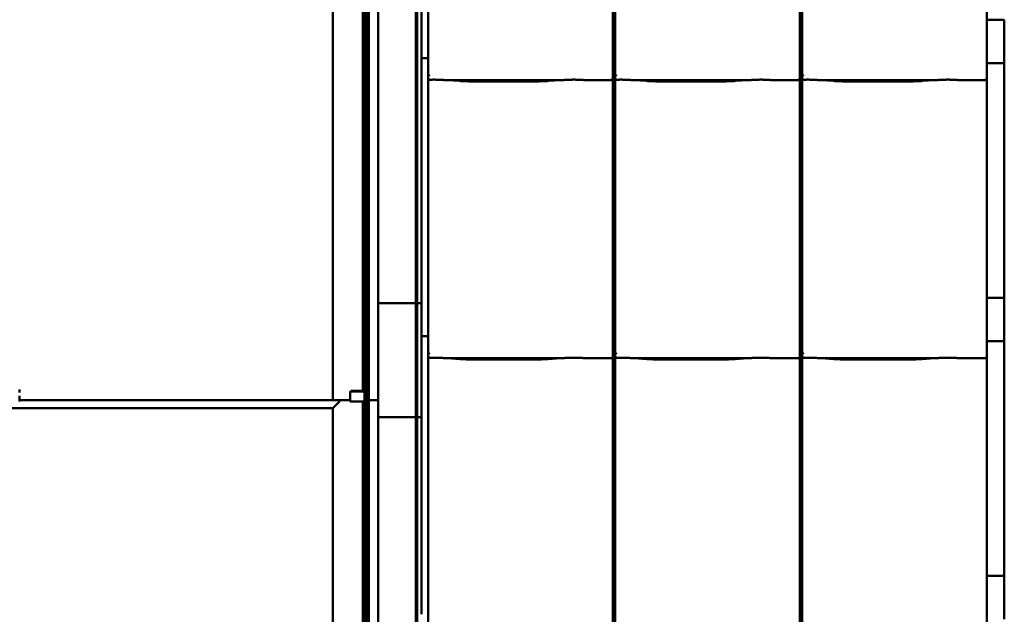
# Model space of a CAD drawing. Header units: millimetres. Extents: x 200 to 13555, y -185 to 8310.
# Tile 42 of 70: x 6843 to 7975, y 4258 to 4943. Entities that reach past the tile are written whole.
import ezdxf

# ---------------------------------------------------------------- set-up
doc = ezdxf.new("R2010")
doc.units = ezdxf.units.MM
doc.header["$LTSCALE"] = 10
doc.layers.add('Sichtbare Kanten(DIN)', color=7, linetype='Continuous', lineweight=50)

msp = doc.modelspace()

# ---------------------------------------------------------------- linework, layer by layer
at = {"layer": 'Sichtbare Kanten(DIN)'}
for p, q in [((7237, 4515.6), (7237, 5640.3)), ((7238, 4515.3), (7238, 5640.3)), ((7239, 4504.9), (7239, 5640.3)), ((7241, 4504.9), (7241, 5640.3)), ((7242, 4504.9), (7242, 5640.3)), ((7242.5, 4504.9), (7242.5, 5640.3)), ((7243.5, 4504.9), (7243.5, 5640.3)), ((7244.1, 4504.9), (7244.1, 5640.3)), ((7254.5, 4504.7), (7254.5, 5640.3)), ((7297.8, 5642.1), (7297.8, 4485.4)), ((7299.6, 4485.4), (7299.6, 5642.1)), ((7202.5, 4504.9), (7202.5, 5632.8)), ((7304.5, 5218.4), (7304.5, 4902.1)), ((7312.2, 5195.4), (7312.2, 4902.1)), ((7524.5, 4905.2), (7524.5, 5195.4)), ((7527.2, 5195.4), (7527.2, 4902.1)), ((7739.5, 4905.2), (7739.5, 5195.4)), ((7742.2, 5195.4), (7742.2, 4902.1)), ((7954.5, 4905.2), (7954.5, 5195.4)), ((7974.5, 4942.7), (7954.5, 4942.7)), ((7974.5, 4892.7), (7974.5, 4942.7)), ((7304.5, 4899.9), (7304.5, 4902.1)), ((7312.2, 4902.1), (7312.2, 4880.1)), ((7524.5, 4905.2), (7524.5, 4880.4)), ((7527.2, 4902.1), (7527.2, 4880.1)), ((7739.5, 4905.2), (7739.5, 4880.4)), ((7742.2, 4902.1), (7742.2, 4880.1)), ((7954.5, 4905.2), (7954.5, 4880.4)), ((7304.5, 4899.9), (7304.5, 4898.4)), ((7304.5, 4898.4), (7304.5, 4582.1)), ((7304.5, 4898.4), (7304.5, 4898.4)), ((7312.2, 4898.4), (7304.5, 4898.4)), ((7527.2, 4898.4), (7524.5, 4898.4)), ((7742.2, 4898.4), (7739.5, 4898.4)), ((7974.5, 4892.7), (7954.5, 4892.7)), ((7974.5, 4622.7), (7974.5, 4892.7)), ((7312.2, 4880.1), (7312.2, 4875.4)), ((7524.5, 4875.4), (7524.5, 4880.4)), ((7527.2, 4880.1), (7527.2, 4875.4)), ((7739.5, 4875.4), (7739.5, 4880.4)), ((7742.2, 4880.1), (7742.2, 4875.4)), ((7954.5, 4875.4), (7954.5, 4880.4)), ((7312.2, 4875.4), (7312.2, 4582.1)), ((7330.1, 4873.3), (7468.5, 4873.3)), ((7334, 4873.1), (7348.4, 4872.2)), ((7361.9, 4871.7), (7436.7, 4871.7)), ((7450.1, 4872.2), (7464.5, 4873.1)), ((7490.7, 4873.3), (7522.5, 4873.3)), ((7524.5, 4585.2), (7524.5, 4875.4)), ((7527.2, 4875.4), (7527.2, 4582.1)), ((7545.1, 4873.3), (7683.5, 4873.3)), ((7549, 4873.1), (7563.4, 4872.2)), ((7576.9, 4871.7), (7651.7, 4871.7)), ((7665.1, 4872.2), (7679.5, 4873.1)), ((7705.7, 4873.3), (7737.5, 4873.3)), ((7739.5, 4585.2), (7739.5, 4875.4)), ((7742.2, 4875.4), (7742.2, 4582.1)), ((7760.1, 4873.3), (7898.5, 4873.3)), ((7764, 4873.1), (7778.4, 4872.2)), ((7791.9, 4871.7), (7866.7, 4871.7)), ((7880.1, 4872.2), (7894.5, 4873.1)), ((7920.7, 4873.3), (7952.5, 4873.3)), ((7954.5, 4585.2), (7954.5, 4875.4)), ((7974.5, 4622.7), (7954.5, 4622.7)), ((7974.5, 4572.7), (7974.5, 4622.7)), ((7254.5, 4616.4), (7297.1, 4616.4)), ((7297.1, 4616.4), (7297.8, 4616.4)), ((7300.3, 4616.4), (7299.6, 4616.4)), ((7304.5, 4616.4), (7300.3, 4616.4)), ((7304.5, 4588.1), (7304.5, 4588)), ((7304.5, 4588.1), (7304.5, 4588.1)), ((7524.5, 4585.2), (7524.5, 4560.4)), ((7739.5, 4585.2), (7739.5, 4560.4)), ((7954.5, 4585.2), (7954.5, 4560.4)), ((7304.5, 4582.3), (7304.4, 4582.1)), ((7304.4, 4582.1), (7304.5, 4582.1)), ((7304.5, 4579.9), (7304.5, 4582.1)), ((7304.5, 4579.9), (7304.5, 4578.4)), ((7304.5, 4578.4), (7304.5, 4262.1)), ((7304.5, 4578.4), (7304.5, 4578.4)), ((7312.2, 4578.4), (7304.5, 4578.4)), ((7312.2, 4582.1), (7312.2, 4560.1)), ((7527.2, 4578.4), (7524.5, 4578.4)), ((7527.2, 4582.1), (7527.2, 4560.1)), ((7742.2, 4578.4), (7739.5, 4578.4)), ((7742.2, 4582.1), (7742.2, 4560.1)), ((7974.5, 4572.7), (7954.5, 4572.7)), ((7974.5, 4302.7), (7974.5, 4572.7)), ((7312.2, 4560.1), (7312.2, 4555.4)), ((7312.2, 4555.4), (7312.2, 4262.1)), ((7330.1, 4553.3), (7468.5, 4553.3)), ((7334, 4553.1), (7348.4, 4552.2)), ((7361.9, 4551.7), (7436.7, 4551.7)), ((7450.1, 4552.2), (7464.5, 4553.1)), ((7490.7, 4553.3), (7522.5, 4553.3)), ((7524.5, 4555.4), (7524.5, 4560.4)), ((7524.5, 4265.2), (7524.5, 4555.4)), ((7527.2, 4560.1), (7527.2, 4555.4)), ((7527.2, 4555.4), (7527.2, 4262.1)), ((7545.1, 4553.3), (7683.5, 4553.3)), ((7549, 4553.1), (7563.4, 4552.2)), ((7576.9, 4551.7), (7651.7, 4551.7)), ((7665.1, 4552.2), (7679.5, 4553.1)), ((7705.7, 4553.3), (7737.5, 4553.3)), ((7739.5, 4555.4), (7739.5, 4560.4)), ((7739.5, 4265.2), (7739.5, 4555.4)), ((7742.2, 4560.1), (7742.2, 4555.4)), ((7742.2, 4555.4), (7742.2, 4262.1)), ((7760.1, 4553.3), (7898.5, 4553.3)), ((7764, 4553.1), (7778.4, 4552.2)), ((7791.9, 4551.7), (7866.7, 4551.7)), ((7880.1, 4552.2), (7894.5, 4553.1)), ((7920.7, 4553.3), (7952.5, 4553.3)), ((7954.5, 4555.4), (7954.5, 4560.4)), ((7954.5, 4265.2), (7954.5, 4555.4)), ((6842.5, 4516.2), (6842.5, 4517.2)), ((7299.6, 4521.4), (7297.8, 4521.4)), ((7297.8, 4521.4), (7297.8, 3348.4)), ((7299.6, 3348.4), (7299.6, 4521.4)), ((6842.5, 4513.8), (6842.5, 4516.2)), ((6842.5, 4507.8), (6842.5, 4509.9)), ((6842.5, 4507.8), (6842.5, 4503.2)), ((7222.3, 4514.1), (7222.3, 4513.2)), ((7222.3, 4508.4), (7222.3, 4513.2)), ((7222.3, 4508.4), (7222.3, 4503.2)), ((7223.3, 4514.7), (7223.3, 4515.6)), ((7223.3, 4515.6), (7237.8, 4515.6)), ((7223.3, 4514.7), (7237.8, 4514.7)), ((7237.8, 4515.6), (7237.8, 4514.7)), ((7238.8, 4513.2), (7238.8, 4514.1)), ((7238.8, 4508.4), (7238.8, 4513.2)), ((7238.8, 4508.4), (7238.8, 4503.2)), ((5663.5, 4495.8), (7202.5, 4495.8)), ((7211.5, 4504.9), (6842.5, 4504.9)), ((6842.5, 4504.8), (7211.5, 4504.8)), ((7201, 4504.8), (7201, 4504.8)), ((7201, 4504.8), (7201, 4504.7)), ((7205.3, 4504.8), (7201.3, 4504.8)), ((7201.5, 4504.7), (7204.7, 4504.7)), ((7202.5, 4504.9), (7202.5, 4504.9)), ((7202.5, 3367.9), (7202.5, 4495.8)), ((7209, 4504.9), (7202.8, 4504.9)), ((7202.8, 4496.1), (7209, 4502.3)), ((7209, 4502.3), (7202.8, 4496.1)), ((7203, 4504.9), (7213.2, 4504.9)), ((7203, 4504.7), (7203, 4504.8)), ((7203.3, 4504.8), (7204.9, 4504.8)), ((7204.7, 4504.7), (7203.3, 4504.7)), ((7205, 4504.7), (7205, 4504.8)), ((7205, 4504.7), (7205, 4504.7)), ((7205.1, 4504.8), (7206.3, 4504.8)), ((7213.2, 4504.8), (7205.8, 4504.8)), ((7206.6, 4504.8), (7209.5, 4504.8)), ((7214.5, 4504.9), (7209.1, 4504.9)), ((7209.1, 4502.3), (7211.4, 4504.7)), ((7211.4, 4504.7), (7209.1, 4502.3)), ((7209.7, 4504.8), (7210.9, 4504.8)), ((7211, 4504.7), (7211, 4504.8)), ((7211, 4504.7), (7211, 4504.7)), ((7211.2, 4504.8), (7212.8, 4504.8)), ((7211.3, 4504.7), (7212.8, 4504.7)), ((7212.8, 4504.7), (7211.3, 4504.7)), ((7211.5, 4504.9), (7211.5, 4504.9)), ((7211.5, 4504.8), (7211.5, 4504.9)), ((7213.1, 4504.8), (7213.1, 4504.7)), ((7213.1, 4504.7), (7213.1, 4504.7)), ((7213.4, 4504.7), (7214, 4504.7)), ((7213.5, 4504.9), (7213.5, 4504.8)), ((7215.5, 4504.9), (7214.6, 4504.9)), ((7215, 4504.7), (7215, 4504.8)), ((7216, 4504.9), (7215.6, 4504.9)), ((7216, 4504.8), (7216, 4504.9)), ((7217, 4504.9), (7216.1, 4504.9)), ((7217.5, 4504.9), (7217.1, 4504.9)), ((7218.5, 4504.9), (7217.6, 4504.9)), ((7219, 4504.9), (7218.6, 4504.9)), ((7220, 4504.9), (7219.1, 4504.9)), ((7220, 4504.9), (7220, 4504.9)), ((7220, 4504.7), (7220, 4504.9)), ((7220.5, 4504.9), (7220.1, 4504.9)), ((7221.5, 4504.9), (7220.6, 4504.9)), ((7221.5, 4504.9), (7221.5, 4504.9)), ((7221.5, 4504.9), (7221.5, 4504.8)), ((7222, 4504.9), (7221.6, 4504.9)), ((7222, 4504.7), (7222, 4504.7)), ((7222.3, 4504.7), (7222, 4504.7)), ((7222.3, 4504.9), (7222.1, 4504.9)), ((7222.3, 4503.2), (7238.8, 4503.2)), ((7237, 3378.6), (7237, 4503.2)), ((7238, 3378.3), (7238, 4503.2)), ((7239, 4504.7), (7238.8, 4504.7)), ((7239, 4504.9), (7239, 4504.9)), ((7239, 3367.9), (7239, 4504.7)), ((7239, 4504.7), (7239, 4504.7)), ((7239, 4504.7), (7239, 4504.7)), ((7240, 4504.9), (7241, 4504.9)), ((7240, 4504.8), (7240, 4504.8)), ((7242, 4504.7), (7240, 4504.7)), ((7241, 4504.9), (7242, 4504.9)), ((7241, 4504.9), (7241, 4504.8)), ((7241, 4504.8), (7241, 4504.8)), ((7241, 4504.8), (7241, 4504.7)), ((7241, 3367.9), (7241, 4504.7)), ((7241, 4504.7), (7242, 4504.7)), ((7242, 4504.9), (7242.5, 4504.9)), ((7243.6, 4504.9), (7242, 4504.9)), ((7242, 3367.9), (7242, 4504.7)), ((7242.5, 4504.9), (7243.5, 4504.9)), ((7242.5, 3367.9), (7242.5, 4504.7)), ((7243, 4504.7), (7243, 4504.9)), ((7243.5, 3367.9), (7243.5, 4504.9)), ((7243.5, 4504.9), (7244.1, 4504.9)), ((7244.1, 4504.9), (7245.3, 4505)), ((7244.1, 3367.9), (7244.1, 4504.9)), ((7247.2, 4505), (7245.9, 4504.9)), ((7252.5, 4504.7), (7250.2, 4505)), ((7252.1, 4505), (7254.5, 4504.7)), ((7254.5, 3367.7), (7254.5, 4504.7)), ((7297.1, 4485.4), (7254.5, 4485.4)), ((7297.8, 4485.4), (7297.1, 4485.4)), ((7297.8, 4485.4), (7299.6, 4485.4)), ((7300.3, 4485.4), (7299.6, 4485.4)), ((7304.5, 4485.4), (7300.3, 4485.4)), ((7974.5, 4302.7), (7954.5, 4302.7)), ((7974.5, 4252.7), (7974.5, 4302.7)), ((7304.5, 4259.9), (7304.5, 4262.1)), ((7304.5, 4259.9), (7304.5, 4258.4)), ((7312.2, 4262.1), (7312.2, 4240.1)), ((7524.5, 4265.2), (7524.5, 4240.4)), ((7527.2, 4262.1), (7527.2, 4240.1)), ((7739.5, 4265.2), (7739.5, 4240.4)), ((7742.2, 4262.1), (7742.2, 4240.1)), ((7954.5, 4265.2), (7954.5, 4240.4))]:
    msp.add_line(p, q, dxfattribs=at)
for centre, major_axis, ratio, start_param, end_param in [((7314.2, 4880.1), (1.97, -0.34), 0.953832, 3.32216, 4.874804), ((7314.2, 4885.8), (-1.9, -5.99), 0.101889, 5.972814, 5.990966), ((7529.2, 4880.1), (1.97, -0.34), 0.953832, 3.32216, 4.874804), ((7529.2, 4885.8), (-1.9, -5.99), 0.101889, 5.972814, 5.990966), ((7744.2, 4880.1), (1.97, -0.34), 0.953832, 3.32216, 4.874804), ((7744.2, 4885.8), (-1.9, -5.99), 0.101889, 5.972814, 5.990966), ((7314.2, 4875.4), (0, -2.02), 0.992203, 4.712389, 5.523328), ((7522.5, 4875.4), (0, -2.02), 0.992203, 0, 1.570796), ((7529.2, 4875.4), (0, -2.02), 0.992203, 4.712389, 5.523328), ((7737.5, 4875.4), (0, -2.02), 0.992203, 0, 1.570796), ((7744.2, 4875.4), (0, -2.02), 0.992203, 4.712389, 5.523328), ((7952.5, 4875.4), (0, -2.02), 0.992203, 0, 1.570796), ((7314.2, 4560.1), (1.97, -0.34), 0.953832, 3.32216, 4.874804), ((7314.2, 4565.8), (-1.9, -5.99), 0.101889, 5.972814, 5.990966), ((7314.2, 4555.4), (0, -2.02), 0.992203, 4.712389, 5.523328), ((7522.5, 4555.4), (0, -2.02), 0.992203, 0, 1.570796), ((7529.2, 4560.1), (1.97, -0.34), 0.953832, 3.32216, 4.874804), ((7529.2, 4565.8), (-1.9, -5.99), 0.101889, 5.972814, 5.990966), ((7529.2, 4555.4), (0, -2.02), 0.992203, 4.712389, 5.523328), ((7737.5, 4555.4), (0, -2.02), 0.992203, 0, 1.570796), ((7744.2, 4560.1), (1.97, -0.34), 0.953832, 3.32216, 4.874804), ((7744.2, 4565.8), (-1.9, -5.99), 0.101889, 5.972814, 5.990966), ((7744.2, 4555.4), (0, -2.02), 0.992203, 4.712389, 5.523328), ((7952.5, 4555.4), (0, -2.02), 0.992203, 0, 1.570796), ((7223.3, 4511.2), (3.84, 7.43), 0.27135, 1.08729, 1.320053), ((7223.3, 4511.2), (3.07, 5.94), 0.27135, 1.08729, 1.379776), ((7237.8, 4511.2), (3.84, -7.43), 0.27135, 1.82154, 2.054303), ((7237.8, 4511.2), (3.07, -5.94), 0.27135, 1.761817, 2.054303), ((7201.5, 4504.8), (-0.5, 0), 0.015319, 5.148721, 6.283185), ((7201.5, 4504.7), (-0.5, 0), 0.015319, 0, 1.570796), ((7202.8, 4504.9), (-0.3, 0), 0.015319, 4.834562, 6.283185), ((7203, 4504.9), (-0.5, 0), 0.015319, 0, 1.570796), ((7202.8, 4496.1), (-0.3, -0.3), 0.00766, 4.826902, 6.275525), ((7202.8, 4496.1), (-0.3, -0.3), 0.00766, 4.826902, 6.275525), ((7203.3, 4504.8), (-0.3, 0), 0.015319, 4.712389, 6.283185), ((7203.3, 4504.7), (-0.3, 0), 0.015319, 0, 1.570796), ((7204.7, 4504.7), (0.3, 0), 0.015319, 4.712389, 6.283185), ((7204.7, 4504.7), (0.3, 0), 0.015319, 0, 1.570796), ((7204.9, 4504.8), (0.3, 0), 0.015319, 4.712389, 5.532694), ((7205.8, 4504.8), (-1, 0), 0.015319, 4.712389, 5.148721), ((7206.6, 4504.8), (0.3, 0), 0.015319, 1.570796, 2.391101), ((7209.1, 4504.9), (-0.3, 0), 0.015319, 4.712389, 4.834562), ((7209.1, 4502.3), (-0.3, -0.3), 0.00766, 4.704729, 4.826902), ((7209.1, 4502.3), (0.3, 0.3), 0.00766, 1.563136, 1.68531), ((7209.5, 4504.8), (0.3, 0), 0.015319, 0.750492, 1.570796), ((7211.2, 4504.8), (0.3, 0), 0.015319, 3.892084, 4.712389), ((7211.3, 4504.7), (-0.3, 0), 0.015319, 4.712389, 6.283185), ((7211.3, 4504.7), (-0.3, 0), 0.015319, 0, 1.570796), ((7212.8, 4504.8), (0.3, 0), 0.015319, 0, 1.570796), ((7212.8, 4504.7), (0.3, 0), 0.015319, 0, 1.570796), ((7212.8, 4504.7), (0.3, 0), 0.015319, 4.712389, 6.283185), ((7213.4, 4504.7), (-0.3, 0), 0.015319, 0, 1.570796), ((7213.2, 4504.9), (0.3, 0), 0.015319, 0, 1.570796), ((7213.2, 4504.8), (0.3, 0), 0.015319, 4.712389, 6.283185), ((7214, 4504.7), (1, 0), 0.015319, 4.712389, 6.283185), ((7214.5, 4504.9), (-0.3, 0), 0.015319, 4.248741, 4.712389), ((7215.5, 4504.8), (-0.5, 0), 0.015319, 4.712389, 6.283185), ((7215.6, 4504.9), (-0.3, 0), 0.015319, 1.107149, 1.570796), ((7215.5, 4504.8), (0.5, 0), 0.015319, 4.712389, 6.283185), ((7218.3, 4504.9), (-2.25, 0), 0.015319, 4.845852, 6.283185), ((7216, 4504.9), (-0.3, 0), 0.015319, 1.570796, 2.034444), ((7217.1, 4504.9), (-0.3, 0), 0.015319, 4.712389, 5.176037), ((7217.5, 4504.9), (-0.3, 0), 0.015319, 4.248741, 4.712389), ((7220.3, 4504.6), (17.3, 0), 0.015319, 1.454796, 1.704259), ((7218.6, 4504.9), (-0.3, 0), 0.015319, 1.107149, 1.570796), ((7219, 4504.9), (-0.3, 0), 0.015319, 1.570796, 2.034444), ((7220.1, 4504.9), (-0.3, 0), 0.015319, 4.712389, 5.176037), ((7220.8, 4504.9), (-0.75, 0), 0.015319, 3.141593, 6.283185), ((7221, 4504.7), (1, 0), 0.015319, 3.141593, 6.283185), ((7220.5, 4504.9), (-0.3, 0), 0.015319, 4.248741, 4.712389), ((7221.6, 4504.9), (-0.3, 0), 0.015319, 1.107149, 1.570796), ((7223.8, 4504.8), (-2.25, 0), 0.015319, 0, 0.841069), ((7222, 4504.9), (-0.3, 0), 0.015319, 1.570796, 2.034444), ((7239, 4504.9), (1, 0), 0.015319, 1.570796, 1.823477), ((7240, 4504.9), (-1, 0), 0.015319, 4.712389, 6.283185), ((7240, 4504.7), (-0.958, 0), 0.015319, 6.239724, 7.846172), ((7241, 4504.8), (-1, 0), 0.015319, 0, 1.570796), ((7241, 4504.8), (-1, 0), 0.015319, 4.712389, 6.283185), ((7242, 4504.9), (-1, 0), 0.015319, 4.712389, 6.283185), ((7242, 4504.7), (1, 0), 0.015319, 4.712389, 7.853982), ((7243.6, 4504.9), (2.41, 0), 0.015319, 4.706298, 6.002972), ((7248.7, 4505), (-3.5, 0), 0.015319, 3.263766, 6.056293), ((7248.7, 4505), (1.5, 0), 0.015319, 0.122173, 2.9147), ((7253.5, 4504.7), (1, 0), 0.015319, 3.263766, 6.405358)]:
    msp.add_ellipse(centre, major_axis=major_axis, ratio=ratio, start_param=start_param, end_param=end_param, dxfattribs=at)
for points, knots in [([(7312.8, 4873.9), (7313, 4873.8), (7313.1, 4873.7), (7313.4, 4873.7), (7313.6, 4873.6), (7313.9, 4873.6), (7313.9, 4873.6), (7314.1, 4873.6), (7314.1, 4873.6), (7314.2, 4873.6), (7314.2, 4873.6), (7314.2, 4873.6)], [-0.5371849, -0.5371849, -0.5371849, -0.5371849, -0.4701715, -0.4701715, -0.3994312, -0.3994312, -0.370279, -0.370279, -0.3542794, -0.3542794, -0.3446725, -0.3446725, -0.3446725, -0.3446725]), ([(7330.1, 4873.3), (7329.7, 4873.3), (7329.3, 4873.4), (7328.5, 4873.4), (7328.2, 4873.4), (7326.4, 4873.5), (7324.9, 4873.6), (7321.9, 4873.7), (7320.3, 4873.7), (7318.9, 4873.7), (7317.6, 4873.7), (7316, 4873.7), (7314.4, 4873.6), (7314.3, 4873.6), (7314.2, 4873.6)], [-1.052265, -1.052265, -1.052265, -1.052265, -0.944033, -0.944033, -0.835802, -0.835802, -0.417901, -0.417901, 0, 0, 0, 0.417901, 0.417901, 0.44326, 0.44326, 0.44326, 0.44326]), ([(7329, 4873.4), (7329.4, 4873.4), (7329.7, 4873.3), (7330.4, 4873.3), (7330.7, 4873.3), (7331.4, 4873.3), (7331.8, 4873.2), (7332.4, 4873.2), (7332.7, 4873.2), (7333.4, 4873.1), (7333.7, 4873.1), (7334, 4873.1)], [1.8945551, 1.8945551, 1.8945551, 1.8945551, 1.9289476, 1.9289476, 1.9633401, 1.9633401, 1.9977326, 1.9977326, 2.0321251, 2.0321251, 2.0665177, 2.0665177, 2.0665177, 2.0665177]), ([(7361.9, 4871.7), (7360.9, 4871.7), (7360, 4871.7), (7358.1, 4871.8), (7357.2, 4871.8), (7355.4, 4871.8), (7354.5, 4871.9), (7352.7, 4871.9), (7351.8, 4872), (7350.1, 4872.1), (7349.2, 4872.1), (7348.4, 4872.2)], [4.712389, 4.712389, 4.712389, 4.712389, 4.8115332, 4.8115332, 4.9106775, 4.9106775, 5.0098218, 5.0098218, 5.108966, 5.108966, 5.2081103, 5.2081103, 5.2081103, 5.2081103]), ([(7450.1, 4872.2), (7449.3, 4872.1), (7448.5, 4872.1), (7446.7, 4872), (7445.9, 4871.9), (7444.1, 4871.9), (7443.2, 4871.8), (7441.3, 4871.8), (7440.4, 4871.8), (7438.5, 4871.7), (7437.6, 4871.7), (7436.7, 4871.7)], [4.2166677, 4.2166677, 4.2166677, 4.2166677, 4.3158119, 4.3158119, 4.4149562, 4.4149562, 4.5141004, 4.5141004, 4.6132447, 4.6132447, 4.712389, 4.712389, 4.712389, 4.712389]), ([(7469.5, 4873.4), (7469.2, 4873.4), (7468.8, 4873.3), (7468.1, 4873.3), (7467.8, 4873.3), (7467.1, 4873.3), (7466.8, 4873.2), (7466.1, 4873.2), (7465.8, 4873.2), (7465.2, 4873.1), (7464.8, 4873.1), (7464.5, 4873.1)], [5.0361477, 5.0361477, 5.0361477, 5.0361477, 5.0705402, 5.0705402, 5.1049328, 5.1049328, 5.1393253, 5.1393253, 5.1737178, 5.1737178, 5.2081103, 5.2081103, 5.2081103, 5.2081103]), ([(7490.7, 4873.3), (7490.4, 4873.3), (7490, 4873.4), (7489.2, 4873.4), (7488.8, 4873.4), (7487.1, 4873.5), (7485.6, 4873.6), (7482.5, 4873.7), (7481, 4873.7), (7478.2, 4873.7), (7476.7, 4873.7), (7473.6, 4873.6), (7472.1, 4873.5), (7470.4, 4873.4), (7470, 4873.4), (7469.2, 4873.4), (7468.8, 4873.3), (7468.5, 4873.3)], [1.226544, 1.226544, 1.226544, 1.226544, 1.334775, 1.334775, 1.443007, 1.443007, 1.860908, 1.860908, 2.278809, 2.278809, 2.69671, 2.69671, 3.11461, 3.11461, 3.222842, 3.222842, 3.331074, 3.331074, 3.331074, 3.331074]), ([(7490, 4873.4), (7490, 4873.4), (7489.9, 4873.4), (7489.9, 4873.4), (7489.9, 4873.4), (7489.8, 4873.4), (7489.8, 4873.4), (7489.8, 4873.4), (7489.8, 4873.4), (7489.7, 4873.4), (7489.7, 4873.4), (7489.7, 4873.4)], [4.37952398, 4.37952398, 4.37952398, 4.37952398, 4.381345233, 4.381345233, 4.383166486, 4.383166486, 4.384987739, 4.384987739, 4.386808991, 4.386808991, 4.388630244, 4.388630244, 4.388630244, 4.388630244]), ([(7527.8, 4873.9), (7528, 4873.8), (7528.1, 4873.7), (7528.4, 4873.7), (7528.6, 4873.6), (7528.9, 4873.6), (7528.9, 4873.6), (7529.1, 4873.6), (7529.1, 4873.6), (7529.2, 4873.6), (7529.2, 4873.6), (7529.2, 4873.6)], [-0.5371849, -0.5371849, -0.5371849, -0.5371849, -0.4701715, -0.4701715, -0.3994312, -0.3994312, -0.370279, -0.370279, -0.3542794, -0.3542794, -0.3446725, -0.3446725, -0.3446725, -0.3446725]), ([(7545.1, 4873.3), (7544.7, 4873.3), (7544.3, 4873.4), (7543.5, 4873.4), (7543.2, 4873.4), (7541.4, 4873.5), (7539.9, 4873.6), (7536.9, 4873.7), (7535.3, 4873.7), (7533.9, 4873.7), (7532.6, 4873.7), (7531, 4873.7), (7529.4, 4873.6), (7529.3, 4873.6), (7529.2, 4873.6)], [-1.052265, -1.052265, -1.052265, -1.052265, -0.944033, -0.944033, -0.835802, -0.835802, -0.417901, -0.417901, 0, 0, 0, 0.417901, 0.417901, 0.44326, 0.44326, 0.44326, 0.44326]), ([(7544, 4873.4), (7544.4, 4873.4), (7544.7, 4873.3), (7545.4, 4873.3), (7545.7, 4873.3), (7546.4, 4873.3), (7546.8, 4873.2), (7547.4, 4873.2), (7547.7, 4873.2), (7548.4, 4873.1), (7548.7, 4873.1), (7549, 4873.1)], [1.8945551, 1.8945551, 1.8945551, 1.8945551, 1.9289476, 1.9289476, 1.9633401, 1.9633401, 1.9977326, 1.9977326, 2.0321251, 2.0321251, 2.0665177, 2.0665177, 2.0665177, 2.0665177]), ([(7576.9, 4871.7), (7575.9, 4871.7), (7575, 4871.7), (7573.1, 4871.8), (7572.2, 4871.8), (7570.4, 4871.8), (7569.5, 4871.9), (7567.7, 4871.9), (7566.8, 4872), (7565.1, 4872.1), (7564.2, 4872.1), (7563.4, 4872.2)], [4.712389, 4.712389, 4.712389, 4.712389, 4.8115332, 4.8115332, 4.9106775, 4.9106775, 5.0098218, 5.0098218, 5.108966, 5.108966, 5.2081103, 5.2081103, 5.2081103, 5.2081103]), ([(7665.1, 4872.2), (7664.3, 4872.1), (7663.5, 4872.1), (7661.7, 4872), (7660.9, 4871.9), (7659.1, 4871.9), (7658.2, 4871.8), (7656.3, 4871.8), (7655.4, 4871.8), (7653.5, 4871.7), (7652.6, 4871.7), (7651.7, 4871.7)], [4.2166677, 4.2166677, 4.2166677, 4.2166677, 4.3158119, 4.3158119, 4.4149562, 4.4149562, 4.5141004, 4.5141004, 4.6132447, 4.6132447, 4.712389, 4.712389, 4.712389, 4.712389]), ([(7684.5, 4873.4), (7684.2, 4873.4), (7683.8, 4873.3), (7683.1, 4873.3), (7682.8, 4873.3), (7682.1, 4873.3), (7681.8, 4873.2), (7681.1, 4873.2), (7680.8, 4873.2), (7680.2, 4873.1), (7679.8, 4873.1), (7679.5, 4873.1)], [5.0361477, 5.0361477, 5.0361477, 5.0361477, 5.0705402, 5.0705402, 5.1049328, 5.1049328, 5.1393253, 5.1393253, 5.1737178, 5.1737178, 5.2081103, 5.2081103, 5.2081103, 5.2081103]), ([(7705.7, 4873.3), (7705.4, 4873.3), (7705, 4873.4), (7704.2, 4873.4), (7703.8, 4873.4), (7702.1, 4873.5), (7700.6, 4873.6), (7697.5, 4873.7), (7696, 4873.7), (7693.2, 4873.7), (7691.7, 4873.7), (7688.6, 4873.6), (7687.1, 4873.5), (7685.4, 4873.4), (7685, 4873.4), (7684.2, 4873.4), (7683.8, 4873.3), (7683.5, 4873.3)], [1.226544, 1.226544, 1.226544, 1.226544, 1.334775, 1.334775, 1.443007, 1.443007, 1.860908, 1.860908, 2.278809, 2.278809, 2.69671, 2.69671, 3.11461, 3.11461, 3.222842, 3.222842, 3.331074, 3.331074, 3.331074, 3.331074]), ([(7705, 4873.4), (7705, 4873.4), (7704.9, 4873.4), (7704.9, 4873.4), (7704.9, 4873.4), (7704.8, 4873.4), (7704.8, 4873.4), (7704.8, 4873.4), (7704.8, 4873.4), (7704.7, 4873.4), (7704.7, 4873.4), (7704.7, 4873.4)], [4.37952398, 4.37952398, 4.37952398, 4.37952398, 4.381345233, 4.381345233, 4.383166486, 4.383166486, 4.384987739, 4.384987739, 4.386808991, 4.386808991, 4.388630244, 4.388630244, 4.388630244, 4.388630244]), ([(7742.8, 4873.9), (7743, 4873.8), (7743.1, 4873.7), (7743.4, 4873.7), (7743.6, 4873.6), (7743.9, 4873.6), (7743.9, 4873.6), (7744.1, 4873.6), (7744.1, 4873.6), (7744.2, 4873.6), (7744.2, 4873.6), (7744.2, 4873.6)], [-0.5371849, -0.5371849, -0.5371849, -0.5371849, -0.4701715, -0.4701715, -0.3994312, -0.3994312, -0.370279, -0.370279, -0.3542794, -0.3542794, -0.3446725, -0.3446725, -0.3446725, -0.3446725]), ([(7760.1, 4873.3), (7759.7, 4873.3), (7759.3, 4873.4), (7758.5, 4873.4), (7758.2, 4873.4), (7756.4, 4873.5), (7754.9, 4873.6), (7751.9, 4873.7), (7750.3, 4873.7), (7748.9, 4873.7), (7747.6, 4873.7), (7746, 4873.7), (7744.4, 4873.6), (7744.3, 4873.6), (7744.2, 4873.6)], [-1.052265, -1.052265, -1.052265, -1.052265, -0.944033, -0.944033, -0.835802, -0.835802, -0.417901, -0.417901, 0, 0, 0, 0.417901, 0.417901, 0.44326, 0.44326, 0.44326, 0.44326]), ([(7759, 4873.4), (7759.4, 4873.4), (7759.7, 4873.3), (7760.4, 4873.3), (7760.7, 4873.3), (7761.4, 4873.3), (7761.8, 4873.2), (7762.4, 4873.2), (7762.7, 4873.2), (7763.4, 4873.1), (7763.7, 4873.1), (7764, 4873.1)], [1.8945551, 1.8945551, 1.8945551, 1.8945551, 1.9289476, 1.9289476, 1.9633401, 1.9633401, 1.9977326, 1.9977326, 2.0321251, 2.0321251, 2.0665177, 2.0665177, 2.0665177, 2.0665177]), ([(7791.9, 4871.7), (7790.9, 4871.7), (7790, 4871.7), (7788.1, 4871.8), (7787.2, 4871.8), (7785.4, 4871.8), (7784.5, 4871.9), (7782.7, 4871.9), (7781.8, 4872), (7780.1, 4872.1), (7779.2, 4872.1), (7778.4, 4872.2)], [4.712389, 4.712389, 4.712389, 4.712389, 4.8115332, 4.8115332, 4.9106775, 4.9106775, 5.0098218, 5.0098218, 5.108966, 5.108966, 5.2081103, 5.2081103, 5.2081103, 5.2081103]), ([(7880.1, 4872.2), (7879.3, 4872.1), (7878.5, 4872.1), (7876.7, 4872), (7875.9, 4871.9), (7874.1, 4871.9), (7873.2, 4871.8), (7871.3, 4871.8), (7870.4, 4871.8), (7868.5, 4871.7), (7867.6, 4871.7), (7866.7, 4871.7)], [4.2166677, 4.2166677, 4.2166677, 4.2166677, 4.3158119, 4.3158119, 4.4149562, 4.4149562, 4.5141004, 4.5141004, 4.6132447, 4.6132447, 4.712389, 4.712389, 4.712389, 4.712389]), ([(7899.5, 4873.4), (7899.2, 4873.4), (7898.8, 4873.3), (7898.1, 4873.3), (7897.8, 4873.3), (7897.1, 4873.3), (7896.8, 4873.2), (7896.1, 4873.2), (7895.8, 4873.2), (7895.2, 4873.1), (7894.8, 4873.1), (7894.5, 4873.1)], [5.0361477, 5.0361477, 5.0361477, 5.0361477, 5.0705402, 5.0705402, 5.1049328, 5.1049328, 5.1393253, 5.1393253, 5.1737178, 5.1737178, 5.2081103, 5.2081103, 5.2081103, 5.2081103]), ([(7920.7, 4873.3), (7920.4, 4873.3), (7920, 4873.4), (7919.2, 4873.4), (7918.8, 4873.4), (7917.1, 4873.5), (7915.6, 4873.6), (7912.5, 4873.7), (7911, 4873.7), (7908.2, 4873.7), (7906.7, 4873.7), (7903.6, 4873.6), (7902.1, 4873.5), (7900.4, 4873.4), (7900, 4873.4), (7899.2, 4873.4), (7898.8, 4873.3), (7898.5, 4873.3)], [1.226544, 1.226544, 1.226544, 1.226544, 1.334775, 1.334775, 1.443007, 1.443007, 1.860908, 1.860908, 2.278809, 2.278809, 2.69671, 2.69671, 3.11461, 3.11461, 3.222842, 3.222842, 3.331074, 3.331074, 3.331074, 3.331074]), ([(7920, 4873.4), (7920, 4873.4), (7919.9, 4873.4), (7919.9, 4873.4), (7919.9, 4873.4), (7919.8, 4873.4), (7919.8, 4873.4), (7919.8, 4873.4), (7919.8, 4873.4), (7919.7, 4873.4), (7919.7, 4873.4), (7919.7, 4873.4)], [4.37952398, 4.37952398, 4.37952398, 4.37952398, 4.381345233, 4.381345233, 4.383166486, 4.383166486, 4.384987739, 4.384987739, 4.386808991, 4.386808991, 4.388630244, 4.388630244, 4.388630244, 4.388630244]), ([(7312.8, 4553.9), (7313, 4553.8), (7313.1, 4553.7), (7313.4, 4553.7), (7313.6, 4553.6), (7313.9, 4553.6), (7313.9, 4553.6), (7314.1, 4553.6), (7314.1, 4553.6), (7314.2, 4553.6), (7314.2, 4553.6), (7314.2, 4553.6)], [-0.5371849, -0.5371849, -0.5371849, -0.5371849, -0.4701715, -0.4701715, -0.3994312, -0.3994312, -0.370279, -0.370279, -0.3542794, -0.3542794, -0.3446725, -0.3446725, -0.3446725, -0.3446725]), ([(7330.1, 4553.3), (7329.7, 4553.3), (7329.3, 4553.4), (7328.5, 4553.4), (7328.2, 4553.4), (7326.4, 4553.5), (7324.9, 4553.6), (7321.9, 4553.7), (7320.3, 4553.7), (7318.9, 4553.7), (7317.6, 4553.7), (7316, 4553.7), (7314.4, 4553.6), (7314.3, 4553.6), (7314.2, 4553.6)], [-1.052265, -1.052265, -1.052265, -1.052265, -0.944033, -0.944033, -0.835802, -0.835802, -0.417901, -0.417901, 0, 0, 0, 0.417901, 0.417901, 0.44326, 0.44326, 0.44326, 0.44326]), ([(7329, 4553.4), (7329.4, 4553.4), (7329.7, 4553.3), (7330.4, 4553.3), (7330.7, 4553.3), (7331.4, 4553.3), (7331.8, 4553.2), (7332.4, 4553.2), (7332.7, 4553.2), (7333.4, 4553.1), (7333.7, 4553.1), (7334, 4553.1)], [1.8945551, 1.8945551, 1.8945551, 1.8945551, 1.9289476, 1.9289476, 1.9633401, 1.9633401, 1.9977326, 1.9977326, 2.0321251, 2.0321251, 2.0665177, 2.0665177, 2.0665177, 2.0665177]), ([(7361.9, 4551.7), (7360.9, 4551.7), (7360, 4551.7), (7358.1, 4551.8), (7357.2, 4551.8), (7355.4, 4551.8), (7354.5, 4551.9), (7352.7, 4551.9), (7351.8, 4552), (7350.1, 4552.1), (7349.2, 4552.1), (7348.4, 4552.2)], [4.712389, 4.712389, 4.712389, 4.712389, 4.8115332, 4.8115332, 4.9106775, 4.9106775, 5.0098218, 5.0098218, 5.108966, 5.108966, 5.2081103, 5.2081103, 5.2081103, 5.2081103]), ([(7450.1, 4552.2), (7449.3, 4552.1), (7448.5, 4552.1), (7446.7, 4552), (7445.9, 4551.9), (7444.1, 4551.9), (7443.2, 4551.8), (7441.3, 4551.8), (7440.4, 4551.8), (7438.5, 4551.7), (7437.6, 4551.7), (7436.7, 4551.7)], [4.2166677, 4.2166677, 4.2166677, 4.2166677, 4.3158119, 4.3158119, 4.4149562, 4.4149562, 4.5141004, 4.5141004, 4.6132447, 4.6132447, 4.712389, 4.712389, 4.712389, 4.712389]), ([(7469.5, 4553.4), (7469.2, 4553.4), (7468.8, 4553.3), (7468.1, 4553.3), (7467.8, 4553.3), (7467.1, 4553.3), (7466.8, 4553.2), (7466.1, 4553.2), (7465.8, 4553.2), (7465.2, 4553.1), (7464.8, 4553.1), (7464.5, 4553.1)], [5.0361477, 5.0361477, 5.0361477, 5.0361477, 5.0705402, 5.0705402, 5.1049328, 5.1049328, 5.1393253, 5.1393253, 5.1737178, 5.1737178, 5.2081103, 5.2081103, 5.2081103, 5.2081103]), ([(7490.7, 4553.3), (7490.4, 4553.3), (7490, 4553.4), (7489.2, 4553.4), (7488.8, 4553.4), (7487.1, 4553.5), (7485.6, 4553.6), (7482.5, 4553.7), (7481, 4553.7), (7478.2, 4553.7), (7476.7, 4553.7), (7473.6, 4553.6), (7472.1, 4553.5), (7470.4, 4553.4), (7470, 4553.4), (7469.2, 4553.4), (7468.8, 4553.3), (7468.5, 4553.3)], [1.226544, 1.226544, 1.226544, 1.226544, 1.334775, 1.334775, 1.443007, 1.443007, 1.860908, 1.860908, 2.278809, 2.278809, 2.69671, 2.69671, 3.11461, 3.11461, 3.222842, 3.222842, 3.331074, 3.331074, 3.331074, 3.331074]), ([(7490, 4553.4), (7490, 4553.4), (7489.9, 4553.4), (7489.9, 4553.4), (7489.9, 4553.4), (7489.8, 4553.4), (7489.8, 4553.4), (7489.8, 4553.4), (7489.8, 4553.4), (7489.7, 4553.4), (7489.7, 4553.4), (7489.7, 4553.4)], [4.37952398, 4.37952398, 4.37952398, 4.37952398, 4.381345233, 4.381345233, 4.383166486, 4.383166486, 4.384987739, 4.384987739, 4.386808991, 4.386808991, 4.388630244, 4.388630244, 4.388630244, 4.388630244]), ([(7527.8, 4553.9), (7528, 4553.8), (7528.1, 4553.7), (7528.4, 4553.7), (7528.6, 4553.6), (7528.9, 4553.6), (7528.9, 4553.6), (7529.1, 4553.6), (7529.1, 4553.6), (7529.2, 4553.6), (7529.2, 4553.6), (7529.2, 4553.6)], [-0.5371849, -0.5371849, -0.5371849, -0.5371849, -0.4701715, -0.4701715, -0.3994312, -0.3994312, -0.370279, -0.370279, -0.3542794, -0.3542794, -0.3446725, -0.3446725, -0.3446725, -0.3446725]), ([(7545.1, 4553.3), (7544.7, 4553.3), (7544.3, 4553.4), (7543.5, 4553.4), (7543.2, 4553.4), (7541.4, 4553.5), (7539.9, 4553.6), (7536.9, 4553.7), (7535.3, 4553.7), (7533.9, 4553.7), (7532.6, 4553.7), (7531, 4553.7), (7529.4, 4553.6), (7529.3, 4553.6), (7529.2, 4553.6)], [-1.052265, -1.052265, -1.052265, -1.052265, -0.944033, -0.944033, -0.835802, -0.835802, -0.417901, -0.417901, 0, 0, 0, 0.417901, 0.417901, 0.44326, 0.44326, 0.44326, 0.44326]), ([(7544, 4553.4), (7544.4, 4553.4), (7544.7, 4553.3), (7545.4, 4553.3), (7545.7, 4553.3), (7546.4, 4553.3), (7546.8, 4553.2), (7547.4, 4553.2), (7547.7, 4553.2), (7548.4, 4553.1), (7548.7, 4553.1), (7549, 4553.1)], [1.8945551, 1.8945551, 1.8945551, 1.8945551, 1.9289476, 1.9289476, 1.9633401, 1.9633401, 1.9977326, 1.9977326, 2.0321251, 2.0321251, 2.0665177, 2.0665177, 2.0665177, 2.0665177]), ([(7576.9, 4551.7), (7575.9, 4551.7), (7575, 4551.7), (7573.1, 4551.8), (7572.2, 4551.8), (7570.4, 4551.8), (7569.5, 4551.9), (7567.7, 4551.9), (7566.8, 4552), (7565.1, 4552.1), (7564.2, 4552.1), (7563.4, 4552.2)], [4.712389, 4.712389, 4.712389, 4.712389, 4.8115332, 4.8115332, 4.9106775, 4.9106775, 5.0098218, 5.0098218, 5.108966, 5.108966, 5.2081103, 5.2081103, 5.2081103, 5.2081103]), ([(7665.1, 4552.2), (7664.3, 4552.1), (7663.5, 4552.1), (7661.7, 4552), (7660.9, 4551.9), (7659.1, 4551.9), (7658.2, 4551.8), (7656.3, 4551.8), (7655.4, 4551.8), (7653.5, 4551.7), (7652.6, 4551.7), (7651.7, 4551.7)], [4.2166677, 4.2166677, 4.2166677, 4.2166677, 4.3158119, 4.3158119, 4.4149562, 4.4149562, 4.5141004, 4.5141004, 4.6132447, 4.6132447, 4.712389, 4.712389, 4.712389, 4.712389]), ([(7684.5, 4553.4), (7684.2, 4553.4), (7683.8, 4553.3), (7683.1, 4553.3), (7682.8, 4553.3), (7682.1, 4553.3), (7681.8, 4553.2), (7681.1, 4553.2), (7680.8, 4553.2), (7680.2, 4553.1), (7679.8, 4553.1), (7679.5, 4553.1)], [5.0361477, 5.0361477, 5.0361477, 5.0361477, 5.0705402, 5.0705402, 5.1049328, 5.1049328, 5.1393253, 5.1393253, 5.1737178, 5.1737178, 5.2081103, 5.2081103, 5.2081103, 5.2081103]), ([(7705.7, 4553.3), (7705.4, 4553.3), (7705, 4553.4), (7704.2, 4553.4), (7703.8, 4553.4), (7702.1, 4553.5), (7700.6, 4553.6), (7697.5, 4553.7), (7696, 4553.7), (7693.2, 4553.7), (7691.7, 4553.7), (7688.6, 4553.6), (7687.1, 4553.5), (7685.4, 4553.4), (7685, 4553.4), (7684.2, 4553.4), (7683.8, 4553.3), (7683.5, 4553.3)], [1.226544, 1.226544, 1.226544, 1.226544, 1.334775, 1.334775, 1.443007, 1.443007, 1.860908, 1.860908, 2.278809, 2.278809, 2.69671, 2.69671, 3.11461, 3.11461, 3.222842, 3.222842, 3.331074, 3.331074, 3.331074, 3.331074]), ([(7705, 4553.4), (7705, 4553.4), (7704.9, 4553.4), (7704.9, 4553.4), (7704.9, 4553.4), (7704.8, 4553.4), (7704.8, 4553.4), (7704.8, 4553.4), (7704.8, 4553.4), (7704.7, 4553.4), (7704.7, 4553.4), (7704.7, 4553.4)], [4.37952398, 4.37952398, 4.37952398, 4.37952398, 4.381345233, 4.381345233, 4.383166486, 4.383166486, 4.384987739, 4.384987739, 4.386808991, 4.386808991, 4.388630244, 4.388630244, 4.388630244, 4.388630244]), ([(7742.8, 4553.9), (7743, 4553.8), (7743.1, 4553.7), (7743.4, 4553.7), (7743.6, 4553.6), (7743.9, 4553.6), (7743.9, 4553.6), (7744.1, 4553.6), (7744.1, 4553.6), (7744.2, 4553.6), (7744.2, 4553.6), (7744.2, 4553.6)], [-0.5371849, -0.5371849, -0.5371849, -0.5371849, -0.4701715, -0.4701715, -0.3994312, -0.3994312, -0.370279, -0.370279, -0.3542794, -0.3542794, -0.3446725, -0.3446725, -0.3446725, -0.3446725]), ([(7760.1, 4553.3), (7759.7, 4553.3), (7759.3, 4553.4), (7758.5, 4553.4), (7758.2, 4553.4), (7756.4, 4553.5), (7754.9, 4553.6), (7751.9, 4553.7), (7750.3, 4553.7), (7748.9, 4553.7), (7747.6, 4553.7), (7746, 4553.7), (7744.4, 4553.6), (7744.3, 4553.6), (7744.2, 4553.6)], [-1.052265, -1.052265, -1.052265, -1.052265, -0.944033, -0.944033, -0.835802, -0.835802, -0.417901, -0.417901, 0, 0, 0, 0.417901, 0.417901, 0.44326, 0.44326, 0.44326, 0.44326]), ([(7759, 4553.4), (7759.4, 4553.4), (7759.7, 4553.3), (7760.4, 4553.3), (7760.7, 4553.3), (7761.4, 4553.3), (7761.8, 4553.2), (7762.4, 4553.2), (7762.7, 4553.2), (7763.4, 4553.1), (7763.7, 4553.1), (7764, 4553.1)], [1.8945551, 1.8945551, 1.8945551, 1.8945551, 1.9289476, 1.9289476, 1.9633401, 1.9633401, 1.9977326, 1.9977326, 2.0321251, 2.0321251, 2.0665177, 2.0665177, 2.0665177, 2.0665177]), ([(7791.9, 4551.7), (7790.9, 4551.7), (7790, 4551.7), (7788.1, 4551.8), (7787.2, 4551.8), (7785.4, 4551.8), (7784.5, 4551.9), (7782.7, 4551.9), (7781.8, 4552), (7780.1, 4552.1), (7779.2, 4552.1), (7778.4, 4552.2)], [4.712389, 4.712389, 4.712389, 4.712389, 4.8115332, 4.8115332, 4.9106775, 4.9106775, 5.0098218, 5.0098218, 5.108966, 5.108966, 5.2081103, 5.2081103, 5.2081103, 5.2081103]), ([(7880.1, 4552.2), (7879.3, 4552.1), (7878.5, 4552.1), (7876.7, 4552), (7875.9, 4551.9), (7874.1, 4551.9), (7873.2, 4551.8), (7871.3, 4551.8), (7870.4, 4551.8), (7868.5, 4551.7), (7867.6, 4551.7), (7866.7, 4551.7)], [4.2166677, 4.2166677, 4.2166677, 4.2166677, 4.3158119, 4.3158119, 4.4149562, 4.4149562, 4.5141004, 4.5141004, 4.6132447, 4.6132447, 4.712389, 4.712389, 4.712389, 4.712389]), ([(7899.5, 4553.4), (7899.2, 4553.4), (7898.8, 4553.3), (7898.1, 4553.3), (7897.8, 4553.3), (7897.1, 4553.3), (7896.8, 4553.2), (7896.1, 4553.2), (7895.8, 4553.2), (7895.2, 4553.1), (7894.8, 4553.1), (7894.5, 4553.1)], [5.0361477, 5.0361477, 5.0361477, 5.0361477, 5.0705402, 5.0705402, 5.1049328, 5.1049328, 5.1393253, 5.1393253, 5.1737178, 5.1737178, 5.2081103, 5.2081103, 5.2081103, 5.2081103]), ([(7920.7, 4553.3), (7920.4, 4553.3), (7920, 4553.4), (7919.2, 4553.4), (7918.8, 4553.4), (7917.1, 4553.5), (7915.6, 4553.6), (7912.5, 4553.7), (7911, 4553.7), (7908.2, 4553.7), (7906.7, 4553.7), (7903.6, 4553.6), (7902.1, 4553.5), (7900.4, 4553.4), (7900, 4553.4), (7899.2, 4553.4), (7898.8, 4553.3), (7898.5, 4553.3)], [1.226544, 1.226544, 1.226544, 1.226544, 1.334775, 1.334775, 1.443007, 1.443007, 1.860908, 1.860908, 2.278809, 2.278809, 2.69671, 2.69671, 3.11461, 3.11461, 3.222842, 3.222842, 3.331074, 3.331074, 3.331074, 3.331074]), ([(7920, 4553.4), (7920, 4553.4), (7919.9, 4553.4), (7919.9, 4553.4), (7919.9, 4553.4), (7919.8, 4553.4), (7919.8, 4553.4), (7919.8, 4553.4), (7919.8, 4553.4), (7919.7, 4553.4), (7919.7, 4553.4), (7919.7, 4553.4)], [4.37952398, 4.37952398, 4.37952398, 4.37952398, 4.381345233, 4.381345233, 4.383166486, 4.383166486, 4.384987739, 4.384987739, 4.386808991, 4.386808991, 4.388630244, 4.388630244, 4.388630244, 4.388630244])]:
    msp.add_open_spline(points, degree=3, knots=knots, dxfattribs=at)
for points in [[(7490, 4873.4), (7490.2, 4873.3), (7490.5, 4873.3), (7490.7, 4873.3)], [(7705, 4873.4), (7705.2, 4873.3), (7705.5, 4873.3), (7705.7, 4873.3)], [(7920, 4873.4), (7920.2, 4873.3), (7920.5, 4873.3), (7920.7, 4873.3)], [(7490, 4553.4), (7490.2, 4553.3), (7490.5, 4553.3), (7490.7, 4553.3)], [(7705, 4553.4), (7705.2, 4553.3), (7705.5, 4553.3), (7705.7, 4553.3)], [(7920, 4553.4), (7920.2, 4553.3), (7920.5, 4553.3), (7920.7, 4553.3)]]:
    msp.add_open_spline(points, degree=3, dxfattribs=at)

doc.saveas('drawing.dxf')
